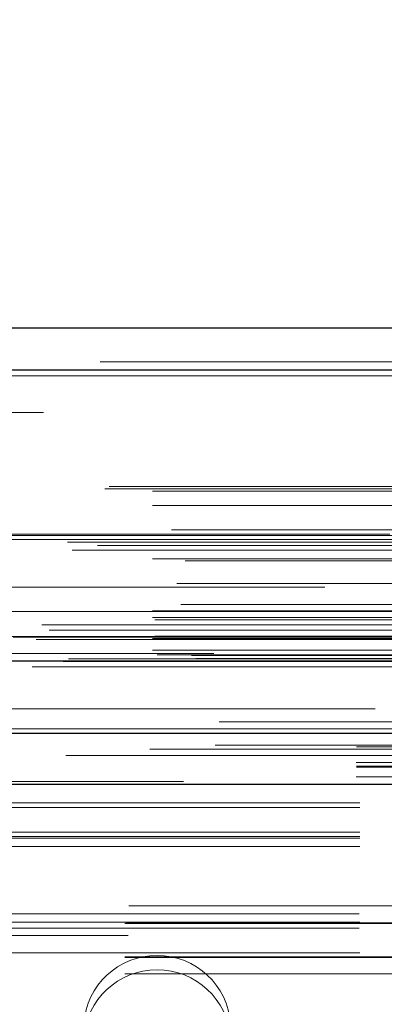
# Model space of a CAD drawing. Header units: inches. Extents: x 0.2 to 10.8, y 0.2 to 8.2.
# Tile 9 of 86: x 3.4621 to 3.5396, y 2.0951 to 2.3043. Entities that reach past the tile are written whole.
import ezdxf

# ---------------------------------------------------------------- set-up
doc = ezdxf.new("R2010")
doc.units = ezdxf.units.IN
doc.header["$MEASUREMENT"] = 0
doc.linetypes.add('HIDDEN', pattern=[0.07500000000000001, 0.05, -0.025])
doc.layers.add('DIMENSIONS', color=140, linetype='Continuous')
doc.layers.add('SLD-0', color=179, linetype='Continuous')
doc.styles.add('SLDTEXTSTYLE0', font='TXT', dxfattribs={"width": 0.7})
doc.dimstyles.new('SLDDIMSTYLE0', dxfattribs={"dimtxt": 0.0849609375, "dimasz": 0.13, "dimexe": 0, "dimexo": 0.0625, "dimgap": 0.021240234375, "dimtad": 0, "dimtih": 1, "dimtoh": 1, "dimlfac": 10, "dimrnd": 1e-09, "dimzin": 12, "dimdsep": 46, "dimtxsty": 'SLDTEXTSTYLE0', "dimsah": 1, "dimcen": 0.09, "dimadec": 0, "dimazin": 3, "dimtfac": 1, "dimtofl": 0, "dimtmove": 0, "dimatfit": 3, "dimfxl": 0, "dimfrac": 2, "dimtolj": 1, "dimtzin": 12, "dimarcsym": 0})

# ---------------------------------------------------------------- blocks, each defined once
blk = doc.blocks.new('_D_25')
at = {"layer": 'DIMENSIONS'}
for p, q in [((2.73250681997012, 2.191886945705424), (2.73250681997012, 2.691556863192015)), ((4.48630681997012, 2.191886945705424), (4.48630681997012, 2.691556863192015)), ((3.486450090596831, 2.646032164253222), (3.457919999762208, 2.646032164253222)), ((3.457919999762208, 2.646032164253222), (3.457919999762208, 2.511001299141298)), ((3.809598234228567, 2.646032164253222), (3.83812832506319, 2.646032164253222)), ((3.83812832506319, 2.646032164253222), (3.83812832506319, 2.511001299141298)), ((2.73250681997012, 2.566556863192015), (3.143037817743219, 2.566556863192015)), ((4.48630681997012, 2.566556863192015), (4.153010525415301, 2.566556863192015)), ((3.457919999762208, 2.511001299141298), (3.486450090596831, 2.511001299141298)), ((3.83812832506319, 2.511001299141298), (3.809598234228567, 2.511001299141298))]:
    blk.add_line(p, q, dxfattribs=at)
for points in [[(2.73250681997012, 2.566556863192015), (2.86250681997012, 2.546556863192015), (2.86250681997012, 2.586556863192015)], [(4.48630681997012, 2.566556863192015), (4.35630681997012, 2.586556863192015), (4.35630681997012, 2.546556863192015)]]:
    blk.add_solid(points, dxfattribs=at)
at = {"layer": 'DIMENSIONS', "char_height": 0.08333333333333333, "attachment_point": 1, "style": 'SLDTEXTSTYLE0'}
for s, insert in [('17.54', (3.48645008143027, 2.772474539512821)), ('445.5', (3.486450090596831, 2.618423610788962)), ('INSIDE OPENING', (3.162067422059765, 2.464372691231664))]:
    blk.add_mtext(s, dxfattribs=dict(at, insert=insert))

msp = doc.modelspace()

# ---------------------------------------------------------------- linework, layer by layer
at = {"layer": 'SLD-0', "linetype": 'Continuous', "lineweight": 25}
for p, q in [((2.679203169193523, 2.238800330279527), (4.539561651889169, 2.238800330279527)), ((2.675668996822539, 2.229875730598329), (4.543095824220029, 2.22987573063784)), ((2.664767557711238, 2.168050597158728), (4.553997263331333, 2.168050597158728)), ((2.733697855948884, 2.152686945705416), (4.485115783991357, 2.152686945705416)), ((2.733697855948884, 2.141886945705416), (4.485115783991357, 2.141886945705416))]:
    msp.add_line(p, q, dxfattribs=at)
at = {"layer": 'SLD-0', "linetype": 'HIDDEN', "lineweight": 18}
for p, q in [((2.679203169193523, 2.231600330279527), (4.539561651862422, 2.231600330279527)), ((4.543095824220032, 2.229875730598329), (2.675668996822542, 2.22987573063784)), ((2.675668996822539, 2.228625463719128), (4.543095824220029, 2.228625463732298)), ((4.543095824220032, 2.228625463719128), (2.675668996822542, 2.228625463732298)), ((4.451599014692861, 2.224400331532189), (2.767099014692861, 2.224400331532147)), ((4.451599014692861, 2.220800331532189), (2.767099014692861, 2.220800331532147)), ((4.451599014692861, 2.220800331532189), (2.767099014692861, 2.220800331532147)), ((2.767165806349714, 2.220800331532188), (4.451599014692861, 2.220800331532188)), ((2.767165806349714, 2.220800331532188), (4.451599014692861, 2.220800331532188)), ((2.681078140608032, 2.205134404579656), (4.537686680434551, 2.205134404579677)), ((2.680201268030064, 2.204615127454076), (4.53856355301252, 2.2046151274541)), ((2.690338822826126, 2.204134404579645), (4.528425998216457, 2.204134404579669)), ((2.690338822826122, 2.204134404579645), (4.528425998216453, 2.204134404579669)), ((2.690338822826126, 2.201095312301), (4.528425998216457, 2.201095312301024)), ((4.541646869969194, 2.194697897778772), (2.677133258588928, 2.194697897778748)), ((4.540815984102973, 2.194989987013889), (2.67795499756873, 2.194989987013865)), ((2.694377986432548, 2.195925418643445), (4.524386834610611, 2.195925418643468)), ((2.672275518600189, 2.193295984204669), (4.546489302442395, 2.193295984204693)), ((2.678638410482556, 2.192594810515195), (4.540126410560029, 2.19259481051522)), ((2.690338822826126, 2.193853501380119), (4.528425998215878, 2.193853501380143)), ((4.527307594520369, 2.193861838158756), (2.691454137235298, 2.193861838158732)), ((2.673213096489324, 2.191545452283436), (4.545543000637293, 2.191545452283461)), ((2.690338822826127, 2.189719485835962), (4.528425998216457, 2.189719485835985)), ((2.697256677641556, 2.189337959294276), (4.521498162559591, 2.1893379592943)), ((2.695493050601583, 2.184529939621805), (4.523271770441, 2.184529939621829)), ((2.695493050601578, 2.184529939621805), (4.523271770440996, 2.184529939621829)), ((4.52693909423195, 2.183719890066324), (2.691825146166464, 2.1837198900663)), ((2.696371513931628, 2.180047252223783), (4.52238902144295, 2.180047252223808)), ((4.544782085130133, 2.178567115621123), (2.673971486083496, 2.178567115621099)), ((2.690338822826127, 2.17871475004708), (4.528425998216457, 2.178714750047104)), ((2.666799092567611, 2.175686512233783), (4.551965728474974, 2.175686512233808)), ((2.675855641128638, 2.175723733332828), (4.542909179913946, 2.175723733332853)), ((2.690338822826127, 2.177306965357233), (4.528425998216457, 2.177306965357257)), ((2.690338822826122, 2.177306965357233), (4.528425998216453, 2.177306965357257)), ((2.690838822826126, 2.176806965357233), (4.527925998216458, 2.176806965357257)), ((2.66832000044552, 2.174547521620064), (4.550380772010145, 2.174547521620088)), ((2.660716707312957, 2.173121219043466), (4.558048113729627, 2.173121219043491)), ((2.660716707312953, 2.173121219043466), (4.558048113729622, 2.173121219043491)), ((2.665571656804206, 2.172610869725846), (4.553193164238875, 2.17261086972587)), ((4.553085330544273, 2.173222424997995), (2.665679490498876, 2.173222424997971)), ((2.690338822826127, 2.172806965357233), (4.528425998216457, 2.172806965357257)), ((2.690338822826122, 2.172806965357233), (4.528425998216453, 2.172806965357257)), ((2.690838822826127, 2.173306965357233), (4.527925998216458, 2.173306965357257)), ((2.690338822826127, 2.170318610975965), (4.528425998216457, 2.170318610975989)), ((2.690338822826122, 2.170318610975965), (4.528425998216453, 2.170318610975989)), ((2.691338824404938, 2.169306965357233), (4.527425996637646, 2.169306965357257)), ((2.691338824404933, 2.169306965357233), (4.527425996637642, 2.169306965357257)), ((4.503399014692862, 2.169600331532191), (2.715299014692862, 2.169600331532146)), ((2.671298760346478, 2.167960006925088), (4.547466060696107, 2.167960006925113)), ((2.671550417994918, 2.167927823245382), (4.547214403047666, 2.167927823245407)), ((2.672455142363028, 2.168501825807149), (4.546309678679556, 2.168501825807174)), ((2.672455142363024, 2.168501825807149), (4.546309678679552, 2.168501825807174)), ((2.698634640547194, 2.169222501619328), (4.52013018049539, 2.169222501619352)), ((2.698634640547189, 2.169222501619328), (4.520130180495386, 2.169222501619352)), ((2.699562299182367, 2.168565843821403), (4.519202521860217, 2.168565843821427)), ((2.699562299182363, 2.168565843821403), (4.519202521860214, 2.168565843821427)), ((2.664767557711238, 2.166800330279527), (4.553997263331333, 2.166800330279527)), ((2.704470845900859, 2.155135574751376), (4.514293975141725, 2.155135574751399)), ((2.689776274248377, 2.149314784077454), (4.528971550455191, 2.149314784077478)), ((2.703619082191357, 2.15018330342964), (4.515141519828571, 2.150183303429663)), ((2.733697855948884, 2.149828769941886), (4.485115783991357, 2.149828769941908)), ((2.73360681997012, 2.146451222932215), (4.48520681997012, 2.146451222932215)), ((2.733697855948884, 2.145486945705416), (4.485115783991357, 2.145486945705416)), ((2.73360681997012, 2.143408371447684), (4.48520681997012, 2.143408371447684)), ((3.89690681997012, 2.142444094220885), (3.32190681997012, 2.142444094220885)), ((2.733697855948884, 2.141886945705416), (4.485115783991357, 2.141886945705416)), ((2.733697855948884, 2.141886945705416), (4.485115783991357, 2.141886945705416)), ((2.733697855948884, 2.141886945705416), (4.485115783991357, 2.141886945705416)), ((2.733697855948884, 2.141886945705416), (4.485115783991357, 2.141886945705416)), ((2.733697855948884, 2.141886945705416), (4.485115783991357, 2.141886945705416)), ((3.93440681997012, 2.137923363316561), (3.28440681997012, 2.137923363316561)), ((3.93440681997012, 2.136911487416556), (3.28440681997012, 2.136911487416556)), ((3.93440681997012, 2.13168764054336), (3.28440681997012, 2.13168764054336)), ((3.93440681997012, 2.130723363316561), (3.28440681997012, 2.130723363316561)), ((3.93440681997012, 2.130386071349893), (3.28440681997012, 2.130386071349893)), ((3.93440681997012, 2.128644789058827), (3.28440681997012, 2.128644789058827)), ((3.285270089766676, 2.115986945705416), (3.933543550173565, 2.115986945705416)), ((3.285270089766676, 2.115986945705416), (3.933543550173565, 2.115986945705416)), ((3.934278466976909, 2.114309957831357), (3.284535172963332, 2.114309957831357)), ((3.93440681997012, 2.112568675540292), (3.28440681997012, 2.112568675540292)), ((3.28440681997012, 2.112231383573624), (3.934406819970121, 2.112231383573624)), ((3.934278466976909, 2.111267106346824), (3.284535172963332, 2.111267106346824)), ((3.284665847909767, 2.112386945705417), (3.934147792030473, 2.112386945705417)), ((4.485115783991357, 2.109686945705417), (2.733697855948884, 2.109686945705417)), ((3.93440681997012, 2.106043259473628), (3.28440681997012, 2.106043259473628)), ((3.28440681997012, 2.105186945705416), (3.93440681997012, 2.105186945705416)), ((3.28440681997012, 2.105031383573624), (3.93440681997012, 2.105031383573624)), ((3.28440681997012, 2.101586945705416), (3.93440681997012, 2.101586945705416)), ((3.28440681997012, 2.101586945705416), (3.93440681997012, 2.101586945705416))]:
    msp.add_line(p, q, dxfattribs=at)
at = {"layer": 'SLD-0', "linetype": 'HIDDEN', "lineweight": 18, "flags": 128}
for points in [[(4.537685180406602, 2.15785817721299), (3.624571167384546, 2.157858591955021), (2.681083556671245, 2.157858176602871)], [(4.52716199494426, 2.157880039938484), (3.624571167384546, 2.15788014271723), (2.691598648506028, 2.157880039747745)], [(4.552725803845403, 2.153610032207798), (3.569486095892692, 2.153609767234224), (2.666031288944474, 2.153610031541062)], [(4.552734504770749, 2.153609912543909), (3.687058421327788, 2.15360609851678), (2.666032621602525, 2.153609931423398)], [(2.703625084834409, 2.150183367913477), (3.594194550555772, 2.150184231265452), (4.515171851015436, 2.150183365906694)], [(2.671890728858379, 2.147974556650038), (3.59418750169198, 2.147973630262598), (4.546892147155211, 2.147974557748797)], [(2.733697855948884, 2.145705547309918), (3.59418750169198, 2.145705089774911), (4.485115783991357, 2.145705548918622)]]:
    msp.add_lwpolyline(points, dxfattribs=at)
at = {"layer": 'SLD-0', "linetype": 'HIDDEN', "lineweight": 18}
for centre, radius, start, end in [((3.49130681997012, 2.08983259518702), 0.01566484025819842, 4.087218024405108, 175.9127819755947), ((3.49130681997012, 2.086789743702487), 0.01566484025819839, 4.087218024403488, 175.9127819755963)]:
    msp.add_arc(centre, radius, start, end, dxfattribs=at)

# ---------------------------------------------------------------- dimensions: what is measured, and where the dimension line sits
at = {"layer": 'DIMENSIONS'}
dim = msp.add_linear_dim(base=(4.48630681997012, 2.566556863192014), p1=(2.73250681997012, 2.141886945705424), p2=(4.48630681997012, 2.141886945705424), text='<>\\PINSIDE OPENING', dimstyle='SLDDIMSTYLE0', dxfattribs=at)
dim.commit()
dim.dimension.update_dxf_attribs({"geometry": '_D_25', "text_midpoint": (3.648024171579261, 2.566556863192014), "dimtype": 160})

doc.saveas('drawing.dxf')
